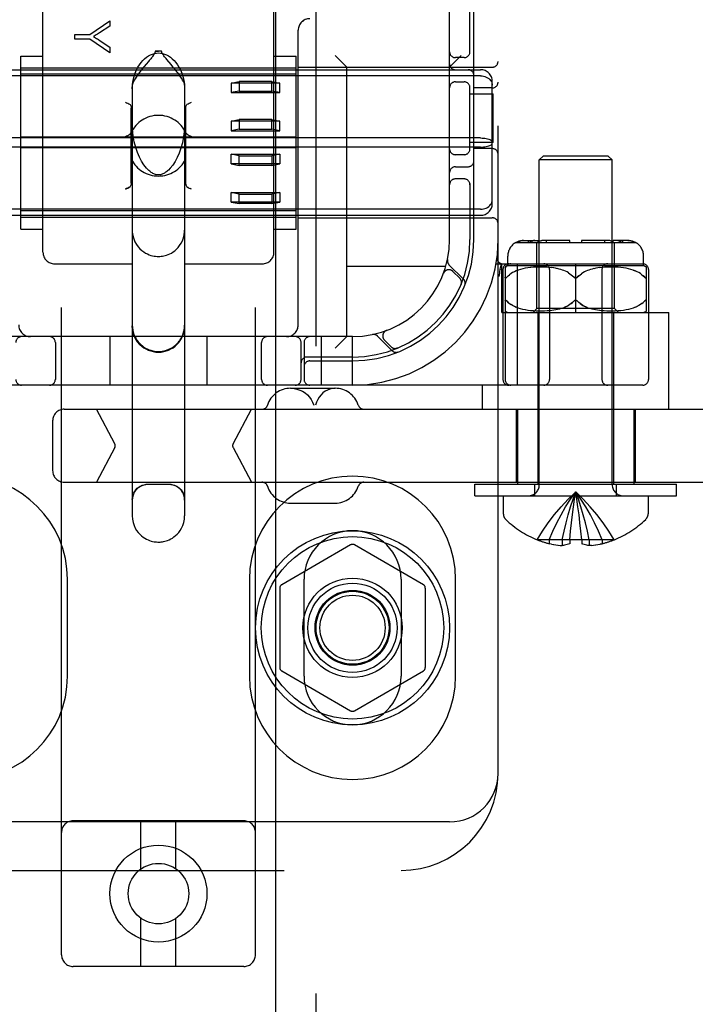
# Model space of a CAD drawing. Header units: inches. Extents: x 0 to 303, y 0 to 196.
# Tile 52 of 100: x 65.56 to 67.3, y 97.68 to 100.22. Entities that reach past the tile are written whole.
import ezdxf

# ---------------------------------------------------------------- set-up
doc = ezdxf.new("R2010")
doc.units = ezdxf.units.IN
doc.header["$LTSCALE"] = 16.67597
doc.header["$MEASUREMENT"] = 0
doc.linetypes.add('HIDDEN', pattern=[0.2, 0.1, -0.1])
doc.layers.add('DEFAULT_2', color=8, linetype='HIDDEN')
doc.layers.add('SLAVE_DOOR_ASSEMBLY', color=7, linetype='CONTINUOUS')

msp = doc.modelspace()

# ---------------------------------------------------------------- linework, layer by layer
at = {"layer": 'DEFAULT_2', "color": 8, "linetype": 'HIDDEN'}
for p, q in [((65.6715, 97.8067), (65.6715, 103.3072)), ((66.1715, 97.8067), (66.1715, 103.3072)), ((66.7965, 98.2739), (66.7965, 103.2739)), ((66.6715, 99.6489), (66.6715, 101.8989)), ((65.624, 99.6164), (65.624, 100.2985)), ((66.219, 99.6164), (66.219, 100.2985)), ((66.724, 100.1297), (66.724, 100.2589)), ((66.734, 99.6489), (66.734, 100.2589)), ((65.7444, 100.1768), (65.7962, 100.2127)), ((65.7962, 100.2127), (65.7962, 100.1988)), ((65.7962, 100.1988), (65.7698, 100.1814)), ((66.2815, 99.4289), (66.2815, 100.1879)), ((65.7062, 100.1649), (65.7062, 100.1768)), ((65.7062, 100.1768), (65.7444, 100.1768)), ((65.7444, 100.1649), (65.7062, 100.1649)), ((65.7962, 100.1302), (65.7444, 100.1649)), ((65.7691, 100.1624), (65.7962, 100.1447)), ((65.7962, 100.1447), (65.7962, 100.1302)), ((65.9133, 100.1341), (65.9215, 100.1342)), ((65.9297, 100.1341), (65.9133, 100.1341)), ((65.9297, 100.1341), (65.9215, 100.1342)), ((65.5665, 99.6761), (65.5665, 100.1216)), ((65.5665, 100.1216), (65.624, 100.1216)), ((65.9538, 100.1), (65.9429, 100.1129)), ((66.219, 100.1216), (66.2765, 100.1216)), ((66.2765, 99.6761), (66.2765, 100.1216)), ((66.4065, 100.0929), (66.3765, 100.1229)), ((66.6715, 100.0929), (66.7015, 100.1229)), ((66.709, 100.1176), (66.6865, 100.1176)), ((65.0915, 100.0864), (66.7515, 100.0864)), ((65.5665, 100.0914), (66.2765, 100.0914)), ((65.8895, 100.1004), (65.8848, 100.0948)), ((66.2815, 100.0929), (66.7815, 100.0929)), ((66.4065, 99.3989), (66.4065, 100.0929)), ((66.7515, 100.0707), (65.0915, 100.0707)), ((66.2765, 100.0747), (65.5665, 100.0747)), ((66.109, 100.0521), (66.129, 100.0561)), ((66.129, 100.0561), (66.129, 100.0315)), ((66.214, 100.0561), (66.129, 100.0561)), ((66.214, 100.0315), (66.214, 100.0561)), ((66.214, 100.0561), (66.234, 100.0521)), ((66.6865, 100.0551), (66.709, 100.0551)), ((66.7815, 99.7415), (66.7815, 100.0562)), ((65.854, 100.0468), (65.854, 98.9373)), ((65.989, 100.0468), (65.989, 98.9373)), ((66.109, 100.0521), (66.109, 100.0275)), ((66.234, 100.0521), (66.109, 100.0521)), ((66.129, 100.0315), (66.109, 100.0275)), ((66.129, 100.0315), (66.214, 100.0315)), ((66.234, 100.0275), (66.214, 100.0315)), ((66.234, 100.0275), (66.234, 100.0521)), ((66.724, 99.8797), (66.724, 100.0431)), ((66.7815, 100.0395), (66.734, 100.0395)), ((66.109, 100.0275), (66.234, 100.0275)), ((66.724, 100.0239), (66.7835, 100.0239)), ((66.7835, 99.8989), (66.7835, 100.0239)), ((65.8515, 99.7939), (65.8515, 99.9876)), ((65.9915, 99.9876), (65.9915, 99.7939)), ((66.109, 99.9538), (66.129, 99.9578)), ((66.109, 99.9538), (66.109, 99.9292)), ((66.234, 99.9538), (66.109, 99.9538)), ((66.129, 99.9578), (66.129, 99.9332)), ((66.214, 99.9578), (66.129, 99.9578)), ((66.214, 99.9332), (66.214, 99.9578)), ((66.214, 99.9578), (66.234, 99.9538)), ((66.234, 99.9292), (66.234, 99.9538)), ((66.129, 99.9332), (66.109, 99.9292)), ((66.109, 99.9292), (66.234, 99.9292)), ((66.129, 99.9332), (66.214, 99.9332)), ((66.234, 99.9292), (66.214, 99.9332)), ((66.7515, 99.9106), (65.0915, 99.9106)), ((66.2765, 99.9123), (65.5665, 99.9123)), ((66.7515, 99.8872), (65.0915, 99.8872)), ((66.2765, 99.8854), (65.5665, 99.8854)), ((66.7835, 99.8989), (66.724, 99.8989)), ((66.7815, 99.8832), (66.734, 99.8832)), ((66.109, 99.8439), (66.109, 99.8685)), ((66.129, 99.8645), (66.109, 99.8685)), ((66.109, 99.8685), (66.234, 99.8685)), ((66.129, 99.8399), (66.129, 99.8645)), ((66.129, 99.8645), (66.214, 99.8645)), ((66.234, 99.8685), (66.214, 99.8645)), ((66.214, 99.8645), (66.214, 99.8399)), ((66.234, 99.8685), (66.234, 99.8439)), ((66.709, 99.8676), (66.6865, 99.8676)), ((66.9125, 99.8639), (66.9025, 99.8539)), ((66.9025, 99.0171), (66.9025, 99.8539)), ((67.0905, 99.8539), (66.9025, 99.8539)), ((67.0805, 99.8639), (66.9125, 99.8639)), ((67.0805, 99.8639), (67.0905, 99.8539)), ((67.0905, 99.0171), (67.0905, 99.8539)), ((66.109, 99.8439), (66.129, 99.8399)), ((66.234, 99.8439), (66.109, 99.8439)), ((66.214, 99.8399), (66.129, 99.8399)), ((66.214, 99.8399), (66.234, 99.8439)), ((66.6865, 99.8364), (66.719, 99.8364)), ((66.709, 99.8051), (66.6865, 99.8051)), ((65.9981, 99.7828), (65.9958, 99.784)), ((66.0065, 99.7786), (66.0035, 99.7801)), ((66.724, 99.7931), (66.724, 99.6489)), ((66.109, 99.7456), (66.109, 99.7702)), ((66.129, 99.7662), (66.109, 99.7702)), ((66.109, 99.7702), (66.234, 99.7702)), ((66.129, 99.7416), (66.129, 99.7662)), ((66.129, 99.7662), (66.214, 99.7662)), ((66.234, 99.7702), (66.214, 99.7662)), ((66.214, 99.7662), (66.214, 99.7416)), ((66.234, 99.7702), (66.234, 99.7456)), ((66.7515, 99.727), (65.0915, 99.727)), ((66.109, 99.7456), (66.129, 99.7416)), ((66.234, 99.7456), (66.109, 99.7456)), ((66.214, 99.7416), (66.129, 99.7416)), ((66.214, 99.7416), (66.234, 99.7456)), ((65.0915, 99.7114), (66.7515, 99.7114)), ((66.2765, 99.723), (65.5665, 99.723)), ((65.5665, 99.7064), (66.2765, 99.7064)), ((66.2815, 99.7049), (66.7815, 99.7049)), ((65.5665, 99.6761), (65.624, 99.6761)), ((66.219, 99.6761), (66.2765, 99.6761)), ((66.8421, 99.6414), (67.1508, 99.6414)), ((66.8623, 99.6464), (66.8999, 99.6464)), ((66.8749, 99.6414), (66.8749, 99.6464)), ((66.8839, 99.6451), (66.8857, 99.6456)), ((66.8965, 99.4714), (66.8965, 99.6414)), ((66.8999, 99.6414), (66.8999, 99.6464)), ((66.9815, 99.6464), (66.9122, 99.6464)), ((66.9211, 99.6414), (66.9211, 99.6464)), ((66.9815, 99.6414), (66.9815, 99.6464)), ((67.0115, 99.6464), (67.0115, 99.6414)), ((67.0807, 99.6464), (67.0115, 99.6464)), ((67.0718, 99.6414), (67.0718, 99.6464)), ((67.093, 99.6414), (67.093, 99.6464)), ((67.1306, 99.6464), (67.093, 99.6464)), ((67.0965, 99.4714), (67.0965, 99.6414)), ((67.118, 99.6414), (67.118, 99.6464)), ((66.8215, 99.5814), (66.8215, 99.6064)), ((67.1715, 99.5814), (67.1715, 99.6064)), ((65.654, 99.5864), (65.854, 99.5864)), ((65.989, 99.5864), (66.189, 99.5864)), ((66.6617, 99.5799), (66.4065, 99.5799)), ((66.7076, 99.5465), (66.67, 99.5841)), ((66.7912, 99.5864), (67.169, 99.5864)), ((66.8017, 99.5723), (66.8051, 99.5868)), ((66.8017, 99.5723), (66.8017, 99.5718)), ((66.8065, 99.4614), (66.8065, 99.5864)), ((66.8146, 99.5783), (66.8146, 99.2889)), ((67.1715, 99.5814), (66.8215, 99.5814)), ((66.8466, 99.2739), (66.8466, 99.5864)), ((66.8543, 99.5721), (66.8485, 99.5703)), ((66.8603, 99.5737), (66.8541, 99.5721)), ((66.8667, 99.575), (66.8601, 99.5736)), ((66.8734, 99.5761), (66.8665, 99.575)), ((66.8805, 99.577), (66.8732, 99.5761)), ((66.8877, 99.5776), (66.8802, 99.577)), ((66.895, 99.578), (66.8875, 99.5776)), ((66.9022, 99.5782), (66.8947, 99.578)), ((66.9092, 99.5782), (66.902, 99.5782)), ((66.916, 99.578), (66.909, 99.5782)), ((66.9224, 99.5777), (66.9158, 99.578)), ((66.9285, 99.5772), (66.9223, 99.5777)), ((66.9343, 99.5765), (66.9284, 99.5772)), ((66.9397, 99.5758), (66.9342, 99.5766)), ((66.9448, 99.5749), (66.9396, 99.5758)), ((66.9495, 99.5739), (66.9447, 99.5749)), ((66.954, 99.5729), (66.9494, 99.574)), ((66.9582, 99.5717), (66.9539, 99.5729)), ((66.9623, 99.5704), (66.9582, 99.5717)), ((66.9965, 99.4614), (66.9965, 99.5864)), ((67.0347, 99.5717), (67.0306, 99.5704)), ((67.039, 99.5729), (67.0347, 99.5717)), ((67.0435, 99.574), (67.0389, 99.5729)), ((67.0482, 99.5749), (67.0434, 99.5739)), ((67.0533, 99.5758), (67.0482, 99.5749)), ((67.0587, 99.5766), (67.0532, 99.5758)), ((67.0645, 99.5772), (67.0586, 99.5765)), ((67.0706, 99.5777), (67.0644, 99.5772)), ((67.0771, 99.578), (67.0705, 99.5777)), ((67.0839, 99.5782), (67.077, 99.578)), ((67.0909, 99.5782), (67.0837, 99.5782)), ((67.0982, 99.578), (67.0908, 99.5782)), ((67.1055, 99.5776), (67.098, 99.578)), ((67.1127, 99.577), (67.1052, 99.5776)), ((67.1197, 99.5761), (67.1125, 99.577)), ((67.1264, 99.575), (67.1195, 99.5761)), ((67.1328, 99.5736), (67.1262, 99.575)), ((67.1388, 99.5721), (67.1326, 99.5737)), ((67.1783, 99.5783), (67.1783, 99.4645)), ((66.6557, 99.5614), (66.6558, 99.5618)), ((66.6559, 99.562), (66.6558, 99.5617)), ((66.6977, 99.5494), (66.6803, 99.5668)), ((66.809, 99.5714), (66.809, 99.2889)), ((66.819, 99.552), (66.8196, 99.5527)), ((66.8298, 99.5613), (66.826, 99.5585)), ((66.834, 99.5638), (66.8298, 99.5612)), ((66.8385, 99.5662), (66.8339, 99.5638)), ((66.8434, 99.5684), (66.8384, 99.5661)), ((66.8487, 99.5703), (66.8433, 99.5683)), ((66.929, 99.5714), (66.929, 99.2889)), ((66.9663, 99.5689), (66.9623, 99.5704)), ((66.9703, 99.5672), (66.9663, 99.5689)), ((66.9741, 99.5654), (66.9702, 99.5673)), ((66.9779, 99.5633), (66.9741, 99.5654)), ((67.0045, 99.5557), (67.0015, 99.5527)), ((67.015, 99.5633), (67.0114, 99.561)), ((67.0188, 99.5654), (67.015, 99.5633)), ((67.0227, 99.5673), (67.0188, 99.5654)), ((67.0266, 99.5689), (67.0227, 99.5672)), ((67.0306, 99.5704), (67.0266, 99.5689)), ((67.064, 99.5714), (67.064, 99.2889)), ((67.1443, 99.5703), (67.1495, 99.5684)), ((67.1545, 99.5661), (67.1495, 99.5684)), ((67.159, 99.5638), (67.1544, 99.5662)), ((67.1631, 99.5612), (67.1589, 99.5638)), ((67.1733, 99.5527), (67.1703, 99.5557)), ((67.184, 99.5714), (67.184, 99.2889)), ((66.701, 99.5333), (66.7016, 99.5347)), ((66.701, 99.5333), (66.701, 99.5333)), ((66.8173, 99.4921), (66.8178, 99.4917)), ((66.8226, 99.487), (66.8196, 99.49)), ((66.834, 99.4789), (66.8298, 99.4815)), ((66.8386, 99.4765), (66.834, 99.4789)), ((66.8435, 99.4743), (66.8385, 99.4765)), ((66.8487, 99.4724), (66.8434, 99.4744)), ((66.8544, 99.4706), (66.8486, 99.4724)), ((66.8604, 99.469), (66.8542, 99.4706)), ((66.8865, 99.4614), (66.8965, 99.4714)), ((67.0965, 99.4714), (66.8965, 99.4714)), ((66.9586, 99.4711), (66.9543, 99.4699)), ((66.9626, 99.4725), (66.9586, 99.4711)), ((66.9939, 99.492), (66.9933, 99.4916)), ((66.9958, 99.4926), (66.9952, 99.4925)), ((66.9997, 99.4916), (66.999, 99.492)), ((67.0386, 99.4699), (67.0343, 99.4711)), ((67.1065, 99.4614), (67.0965, 99.4714)), ((67.1387, 99.4706), (67.1325, 99.469)), ((67.1443, 99.4724), (67.1385, 99.4706)), ((67.1496, 99.4744), (67.1442, 99.4724)), ((67.1544, 99.4765), (67.1495, 99.4743)), ((67.1589, 99.4789), (67.1543, 99.4765)), ((67.1631, 99.4815), (67.1589, 99.4789)), ((67.1669, 99.4842), (67.163, 99.4814)), ((67.1745, 99.4912), (67.1751, 99.4918)), ((66.8065, 99.4614), (67.2365, 99.4614)), ((66.8668, 99.4677), (66.8602, 99.4691)), ((66.8736, 99.4666), (66.8666, 99.4677)), ((66.8807, 99.4657), (66.8734, 99.4666)), ((66.8879, 99.4651), (66.8804, 99.4657)), ((66.8953, 99.4647), (66.8877, 99.4651)), ((66.9025, 99.4645), (66.895, 99.4647)), ((66.899, 99.4614), (66.899, 99.0189)), ((66.9096, 99.4645), (66.9023, 99.4645)), ((66.9164, 99.4647), (66.9094, 99.4645)), ((66.9229, 99.4651), (66.9162, 99.4647)), ((66.929, 99.4656), (66.9227, 99.4651)), ((66.9348, 99.4662), (66.9289, 99.4656)), ((66.9402, 99.467), (66.9347, 99.4662)), ((66.9452, 99.4679), (66.9401, 99.467)), ((66.9499, 99.4689), (66.9451, 99.4679)), ((66.9544, 99.47), (66.9499, 99.4689)), ((67.0431, 99.4689), (67.0386, 99.47)), ((67.0478, 99.4679), (67.043, 99.4689)), ((67.0528, 99.467), (67.0477, 99.4679)), ((67.0583, 99.4662), (67.0527, 99.467)), ((67.064, 99.4656), (67.0581, 99.4662)), ((67.0702, 99.4651), (67.0639, 99.4656)), ((67.0767, 99.4647), (67.07, 99.4651)), ((67.0835, 99.4645), (67.0765, 99.4647)), ((67.0906, 99.4645), (67.0833, 99.4645)), ((67.0979, 99.4647), (67.0904, 99.4645)), ((67.094, 99.4614), (67.094, 99.0189)), ((67.1052, 99.4651), (67.0976, 99.4647)), ((67.1125, 99.4657), (67.105, 99.4651)), ((67.1195, 99.4666), (67.1123, 99.4657)), ((67.1263, 99.4677), (67.1193, 99.4666)), ((67.1327, 99.4691), (67.1261, 99.4677)), ((67.2365, 99.2119), (67.2365, 99.4614)), ((66.4215, 99.3989), (65.4215, 99.3989)), ((65.7965, 99.3989), (65.7965, 99.2739)), ((66.0465, 99.3989), (66.0465, 99.2739)), ((66.3415, 99.2739), (66.3415, 99.3989)), ((66.4065, 99.3989), (66.3765, 99.3689)), ((66.4215, 99.2739), (66.4215, 99.3989)), ((66.4862, 99.4003), (66.5238, 99.3627)), ((66.5086, 99.4145), (66.503, 99.4125)), ((66.5085, 99.4145), (66.5089, 99.4147)), ((65.6558, 99.3839), (65.6558, 99.2889)), ((66.1871, 99.2889), (66.1871, 99.3839)), ((66.289, 99.2889), (66.289, 99.3839)), ((66.2965, 99.3839), (66.2965, 99.2889)), ((66.5035, 99.39), (66.5209, 99.3726)), ((66.5357, 99.3688), (66.537, 99.3693)), ((66.537, 99.3693), (66.537, 99.3693)), ((66.537, 99.3693), (66.537, 99.3693)), ((66.4215, 99.3464), (66.304, 99.3464)), ((66.3115, 99.3364), (66.4215, 99.3364)), ((67.169, 99.2739), (64.674, 99.2739)), ((66.7565, 99.2119), (66.7565, 99.2739)), ((66.262, 99.2659), (66.3768, 99.2659)), ((65.6789, 99.2119), (69.1374, 99.2119)), ((65.8091, 99.1226), (65.7616, 99.2119)), ((66.1137, 99.1226), (66.1611, 99.2119)), ((66.843, 99.2119), (66.843, 99.0239)), ((66.8465, 99.2119), (66.8465, 99.0189)), ((67.1465, 99.2119), (67.1465, 99.0189)), ((67.15, 99.2119), (67.15, 99.0239)), ((65.6489, 99.1819), (65.6489, 99.0539)), ((65.8091, 99.1132), (65.7616, 99.0239)), ((66.1137, 99.1132), (66.1611, 99.0239)), ((65.6789, 99.0239), (69.1374, 99.0239)), ((65.949, 99.0179), (65.894, 99.0179)), ((66.7365, 98.9889), (66.7365, 99.0189)), ((66.7365, 99.0189), (67.2565, 99.0189)), ((66.8915, 98.9889), (66.8915, 99.0189)), ((67.1015, 98.9889), (67.1015, 99.0189)), ((67.2565, 98.9889), (67.2565, 99.0189)), ((66.7365, 98.9889), (67.2565, 98.9889)), ((66.81, 98.9889), (66.81, 98.9423)), ((67.183, 98.9889), (67.183, 98.9423)), ((66.262, 98.9699), (66.3768, 98.9699)), ((67.0023, 98.9607), (66.9995, 98.9804)), ((67.005, 98.9402), (67.0023, 98.9607)), ((67.0075, 98.9192), (67.005, 98.9404)), ((67.0098, 98.8977), (67.0075, 98.9195)), ((66.981, 98.8755), (66.9831, 98.898)), ((67.012, 98.8755), (67.0098, 98.898)), ((66.4165, 98.8625), (66.239, 98.76)), ((66.604, 98.76), (66.4265, 98.8625)), ((66.8972, 98.8759), (66.897, 98.8755)), ((66.8982, 98.8755), (66.8972, 98.8759)), ((66.981, 98.8755), (66.8982, 98.8755)), ((66.928, 98.8755), (66.928, 98.8655)), ((66.9339, 98.8642), (66.928, 98.8655)), ((66.9337, 98.8642), (66.9397, 98.8631)), ((66.9394, 98.8631), (66.9454, 98.8622)), ((66.945, 98.8622), (66.9509, 98.8615)), ((66.9506, 98.8615), (66.9563, 98.8609)), ((66.9616, 98.8755), (66.9616, 98.8606)), ((66.981, 98.8755), (66.981, 98.8759)), ((66.981, 98.8755), (66.981, 98.8655)), ((67.0119, 98.8759), (67.012, 98.8755)), ((67.012, 98.8755), (67.012, 98.8655)), ((67.0947, 98.8755), (67.012, 98.8755)), ((67.0314, 98.8755), (67.0314, 98.8606)), ((67.0366, 98.8609), (67.0423, 98.8615)), ((67.042, 98.8615), (67.0479, 98.8622)), ((67.0475, 98.8622), (67.0536, 98.8631)), ((67.0532, 98.8631), (67.0592, 98.8642)), ((67.059, 98.8642), (67.065, 98.8655)), ((67.065, 98.8655), (67.0592, 98.8642)), ((67.065, 98.8755), (67.065, 98.8655)), ((67.0957, 98.8759), (67.0947, 98.8755)), ((67.0957, 98.8759), (67.096, 98.8755)), ((66.9561, 98.8609), (66.9616, 98.8606)), ((67.0368, 98.8609), (67.0314, 98.8606)), ((65.6871, 98.5239), (65.6871, 98.7739)), ((66.1558, 98.7739), (66.1558, 98.5239)), ((66.2965, 98.5239), (66.2965, 98.7739)), ((66.5465, 98.7739), (66.5465, 98.5239)), ((66.6871, 98.5239), (66.6871, 98.7739)), ((66.234, 98.7513), (66.234, 98.5464)), ((66.609, 98.7513), (66.609, 98.5464)), ((66.239, 98.5377), (66.4165, 98.4352)), ((66.4265, 98.4352), (66.604, 98.5377)), ((66.1415, 98.1517), (65.7015, 98.1517)), ((65.8765, 98.0279), (65.8765, 98.1517)), ((65.9665, 98.0279), (65.9665, 98.1517)), ((66.6715, 98.1489), (65.1715, 98.1489)), ((64.5777, 98.0239), (66.5465, 98.0239)), ((65.8765, 97.7767), (65.8765, 97.9005)), ((65.9665, 97.7767), (65.9665, 97.9005)), ((66.1415, 97.7767), (65.7015, 97.7767))]:
    msp.add_line(p, q, dxfattribs=at)
for points in [[(65.7698, 100.1814), (65.7668, 100.1795), (65.764, 100.1777), (65.7613, 100.176), (65.7587, 100.1744), (65.7562, 100.1729), (65.7539, 100.1716)], [(65.7539, 100.1716), (65.7565, 100.1701), (65.759, 100.1686), (65.7616, 100.1671), (65.7641, 100.1656), (65.7666, 100.164), (65.7691, 100.1624)], [(65.854, 100.0374), (65.8547, 100.0491), (65.8562, 100.0597), (65.8585, 100.0692), (65.8615, 100.0779), (65.8649, 100.0858), (65.8686, 100.0928), (65.8725, 100.0992), (65.8768, 100.1049), (65.8812, 100.11), (65.8858, 100.1146), (65.8906, 100.1185), (65.8956, 100.1219), (65.9007, 100.1246), (65.9059, 100.1268), (65.9111, 100.1283), (65.9163, 100.1292), (65.9215, 100.1295), (65.9266, 100.1292), (65.9318, 100.1283), (65.937, 100.1268), (65.9422, 100.1246), (65.9473, 100.1219), (65.9523, 100.1185), (65.9571, 100.1146), (65.9617, 100.11), (65.9661, 100.1049), (65.9704, 100.0992), (65.9743, 100.0928), (65.9781, 100.0858), (65.9814, 100.0779), (65.9844, 100.0692), (65.9867, 100.0597), (65.9882, 100.0491), (65.989, 100.0374)], [(65.9133, 100.1341), (65.913, 100.1322), (65.9125, 100.1303), (65.9116, 100.1284), (65.9105, 100.1265), (65.9093, 100.1247), (65.9079, 100.1228), (65.9065, 100.1209), (65.9049, 100.1189), (65.9033, 100.1169), (65.9016, 100.1148)], [(65.9429, 100.1129), (65.941, 100.1153), (65.9391, 100.1175), (65.9374, 100.1197), (65.9357, 100.1218), (65.9342, 100.1239), (65.9328, 100.1259), (65.9316, 100.1279), (65.9306, 100.1299), (65.93, 100.132), (65.9297, 100.1341)], [(65.9016, 100.1148), (65.8978, 100.1104), (65.8958, 100.108), (65.8895, 100.1004)], [(65.8848, 100.0948), (65.8824, 100.0918), (65.8798, 100.0887), (65.8773, 100.0855), (65.8746, 100.0821), (65.8719, 100.0785), (65.8692, 100.0749), (65.8664, 100.071), (65.8637, 100.0671), (65.8611, 100.0632), (65.8588, 100.0593), (65.8568, 100.0556), (65.8552, 100.0522), (65.8543, 100.0493), (65.854, 100.0468)], [(65.989, 100.0468), (65.9886, 100.0494), (65.9876, 100.0524), (65.9859, 100.056), (65.9838, 100.0599), (65.9813, 100.064), (65.9785, 100.0682), (65.9756, 100.0723), (65.9727, 100.0763), (65.9698, 100.0802), (65.9669, 100.0839), (65.9641, 100.0874), (65.9614, 100.0908), (65.9588, 100.094), (65.9538, 100.1)], [(66.7515, 100.0707), (66.7553, 100.0705), (66.759, 100.0699), (66.7627, 100.0689), (66.7662, 100.0676), (66.7695, 100.0659), (66.7724, 100.0638), (66.7751, 100.0614), (66.7773, 100.0588), (66.7791, 100.0559), (66.7804, 100.0528), (66.7812, 100.0496), (66.7815, 100.0463)], [(65.8365, 100.0029), (65.8395, 100.0013), (65.8423, 99.9999), (65.8448, 99.9986), (65.8471, 99.9975)], [(65.9958, 99.9975), (65.9981, 99.9986), (66.0006, 99.9999), (66.0035, 100.0013), (66.0065, 100.0029)], [(65.8471, 99.9975), (65.8484, 99.9965), (65.8495, 99.9952), (65.8504, 99.9936), (65.851, 99.9918), (65.8513, 99.9898), (65.8515, 99.9876)], [(65.9915, 99.9876), (65.9916, 99.9898), (65.9919, 99.9918), (65.9925, 99.9936), (65.9934, 99.9952), (65.9945, 99.9965), (65.9958, 99.9975)], [(65.8955, 99.8281), (65.8909, 99.8329), (65.8842, 99.8412), (65.878, 99.8507), (65.8723, 99.8614), (65.8673, 99.873), (65.8629, 99.8859), (65.8591, 99.9005), (65.8562, 99.9163), (65.8544, 99.9334), (65.854, 99.948)], [(65.989, 99.948), (65.9884, 99.9324), (65.9864, 99.9145), (65.9834, 99.8985), (65.9795, 99.8843), (65.975, 99.8715), (65.9699, 99.86), (65.9643, 99.8497), (65.9583, 99.8406), (65.9519, 99.8327), (65.9474, 99.8281)], [(65.8365, 99.9143), (65.8395, 99.9158), (65.8425, 99.9173), (65.8452, 99.9188), (65.8475, 99.9203), (65.8493, 99.922), (65.8506, 99.9238)], [(65.9923, 99.9238), (65.9936, 99.922), (65.9954, 99.9203), (65.9977, 99.9188), (66.0005, 99.9173), (66.0034, 99.9158), (66.0065, 99.9143)], [(66.7515, 99.9106), (66.7553, 99.9105), (66.759, 99.9102), (66.7627, 99.9098), (66.7662, 99.9092), (66.7695, 99.9085), (66.7724, 99.9076), (66.7751, 99.9067), (66.7773, 99.9056), (66.7791, 99.9044), (66.7804, 99.9032), (66.7812, 99.9019), (66.7815, 99.9006)], [(66.7515, 99.8872), (66.7553, 99.8872), (66.759, 99.8875), (66.7627, 99.8879), (66.7662, 99.8885), (66.7695, 99.8892), (66.7724, 99.8901), (66.7751, 99.8911), (66.7773, 99.8921), (66.7791, 99.8933), (66.7804, 99.8946), (66.7812, 99.8958), (66.7815, 99.8971)], [(65.9215, 99.8154), (65.9206, 99.8154), (65.9183, 99.8156), (65.9159, 99.816), (65.9136, 99.8166), (65.9114, 99.8174), (65.9093, 99.8183), (65.9071, 99.8194), (65.9051, 99.8206), (65.903, 99.822), (65.901, 99.8234), (65.899, 99.825), (65.897, 99.8267), (65.8955, 99.8281)], [(65.9474, 99.8281), (65.9452, 99.8261), (65.943, 99.8242), (65.9409, 99.8227), (65.9388, 99.8213), (65.9369, 99.82), (65.9349, 99.8189), (65.9329, 99.818), (65.9308, 99.8171), (65.9287, 99.8164), (65.9265, 99.8159), (65.9243, 99.8156), (65.9221, 99.8154), (65.9215, 99.8154)], [(65.8471, 99.784), (65.8448, 99.7828), (65.8423, 99.7815), (65.8394, 99.7801), (65.8365, 99.7786)], [(65.8365, 99.7786), (65.8395, 99.7801), (65.8423, 99.7815), (65.8448, 99.7828)], [(65.8471, 99.784), (65.8484, 99.7849), (65.8495, 99.7862), (65.8504, 99.7878), (65.851, 99.7896)], [(65.8515, 99.7939), (65.8513, 99.7916), (65.851, 99.7896)], [(65.9919, 99.7896), (65.9916, 99.7916), (65.9915, 99.7939)], [(65.9916, 99.7916), (65.9919, 99.7896), (65.9925, 99.7878), (65.9934, 99.7862), (65.9945, 99.7849), (65.9958, 99.784)], [(65.9958, 99.784), (65.9981, 99.7828), (66.0006, 99.7815), (66.0035, 99.7801)], [(66.7515, 99.727), (66.7553, 99.7272), (66.759, 99.7278), (66.7627, 99.7288), (66.7662, 99.7301), (66.7695, 99.7318), (66.7724, 99.7339), (66.7751, 99.7363), (66.7773, 99.7389), (66.7791, 99.7418), (66.7804, 99.7449), (66.7812, 99.7481), (66.7815, 99.7515)], [(65.854, 99.673), (65.8541, 99.668), (65.8554, 99.6591), (65.8578, 99.6506), (65.861, 99.6428), (65.8649, 99.6361), (65.8692, 99.6302), (65.8738, 99.6251), (65.8786, 99.6208), (65.8834, 99.6172), (65.8882, 99.6142), (65.8929, 99.6118), (65.8976, 99.6098), (65.9021, 99.6083), (65.9063, 99.6072), (65.9103, 99.6064), (65.9141, 99.6058), (65.9178, 99.6056), (65.9215, 99.6055)], [(65.9215, 99.6055), (65.9249, 99.6055), (65.9282, 99.6058), (65.9315, 99.6062), (65.935, 99.6068), (65.9386, 99.6077), (65.9424, 99.6088), (65.9464, 99.6102), (65.9506, 99.6121), (65.9548, 99.6143), (65.9592, 99.617), (65.9636, 99.6202), (65.9679, 99.624), (65.9721, 99.6283), (65.9761, 99.6334), (65.9799, 99.6393), (65.9833, 99.6459), (65.986, 99.6532), (65.9879, 99.661), (65.9889, 99.6693), (65.989, 99.673)], [(66.8428, 99.6414), (66.845, 99.6425), (66.8473, 99.6435), (66.8497, 99.6443), (66.8522, 99.6451), (66.8548, 99.6456), (66.8573, 99.6461), (66.8598, 99.6463), (66.8623, 99.6464)], [(66.8623, 99.6464), (66.8603, 99.6463), (66.8583, 99.6462), (66.8563, 99.6459), (66.8542, 99.6456), (66.8522, 99.6451), (66.8502, 99.6445), (66.8483, 99.6438), (66.8464, 99.6431), (66.8446, 99.6423), (66.8428, 99.6414)], [(66.8839, 99.6451), (66.8821, 99.6443), (66.8804, 99.6435), (66.8787, 99.6425), (66.8772, 99.6414)], [(66.891, 99.6464), (66.8892, 99.6463), (66.8875, 99.6461), (66.8857, 99.6456)], [(66.9122, 99.6464), (66.9108, 99.6463), (66.9094, 99.6462), (66.908, 99.6459), (66.9065, 99.6456), (66.9051, 99.6451), (66.9037, 99.6445), (66.9023, 99.6438), (66.9009, 99.6431), (66.8996, 99.6423), (66.8984, 99.6414)], [(67.0878, 99.6451), (67.086, 99.6456), (67.0842, 99.6461), (67.0825, 99.6463), (67.0807, 99.6464)], [(67.0878, 99.6451), (67.0896, 99.6443), (67.0913, 99.6435), (67.093, 99.6425), (67.0945, 99.6414)], [(67.1076, 99.6456), (67.1062, 99.6459), (67.1047, 99.6462), (67.1033, 99.6463), (67.1019, 99.6464)], [(67.1076, 99.6456), (67.1091, 99.6451), (67.1105, 99.6445), (67.1119, 99.6438), (67.1132, 99.6431), (67.1145, 99.6423), (67.1157, 99.6414)], [(67.1501, 99.6414), (67.1484, 99.6423), (67.1466, 99.6431), (67.1447, 99.6438), (67.1427, 99.6445), (67.1407, 99.6451), (67.1387, 99.6456), (67.1366, 99.6459), (67.1346, 99.6462), (67.1326, 99.6463), (67.1306, 99.6464)], [(67.1306, 99.6464), (67.1331, 99.6463), (67.1356, 99.6461), (67.1381, 99.6456), (67.1407, 99.6451), (67.1432, 99.6443), (67.1457, 99.6435), (67.1479, 99.6425), (67.1501, 99.6414)], [(66.7996, 99.5535), (66.8001, 99.5578), (66.8007, 99.5623), (66.8012, 99.567), (66.8017, 99.5718)], [(67.1496, 99.5683), (67.1444, 99.5703), (67.1386, 99.5721)], [(66.8146, 99.5527), (66.8146, 99.552), (66.8147, 99.5514), (66.8148, 99.551), (66.815, 99.5506), (66.8153, 99.5503), (66.8156, 99.5501), (66.816, 99.5501), (66.8164, 99.5501), (66.8168, 99.5503), (66.8173, 99.5506), (66.8178, 99.551), (66.8184, 99.5515)], [(66.819, 99.552), (66.8183, 99.5514), (66.8178, 99.551), (66.8172, 99.5506), (66.8168, 99.5503), (66.8163, 99.5501), (66.8159, 99.5501), (66.8156, 99.5501), (66.8153, 99.5503), (66.815, 99.5506), (66.8148, 99.551), (66.8147, 99.5515), (66.8146, 99.552)], [(66.8196, 99.5527), (66.8226, 99.5557), (66.826, 99.5585)], [(66.9779, 99.5633), (66.9816, 99.561), (66.9851, 99.5585), (66.9884, 99.5557), (66.9915, 99.5527)], [(66.9939, 99.5508), (66.9933, 99.5511), (66.9926, 99.5516), (66.992, 99.5521), (66.9915, 99.5527)], [(66.992, 99.5521), (66.9926, 99.5516), (66.9933, 99.5511), (66.9939, 99.5508), (66.9945, 99.5505), (66.9952, 99.5502), (66.9958, 99.5501), (66.9965, 99.5501)], [(66.9965, 99.5501), (66.9971, 99.5501), (66.9978, 99.5502), (66.9984, 99.5505), (66.999, 99.5508), (66.9997, 99.5511), (67.0003, 99.5516), (67.0009, 99.5521), (67.0015, 99.5527)], [(67.0015, 99.5527), (67.0009, 99.5521), (67.0003, 99.5516), (66.9997, 99.5511), (66.999, 99.5508)], [(67.0015, 99.5527), (67.0045, 99.5557), (67.0078, 99.5585), (67.0113, 99.561)], [(67.1631, 99.5613), (67.1669, 99.5585), (67.1703, 99.5557), (67.1733, 99.5527)], [(67.1733, 99.5527), (67.174, 99.552), (67.1746, 99.5514), (67.1751, 99.551), (67.1757, 99.5506), (67.1762, 99.5503), (67.1766, 99.5501), (67.177, 99.5501), (67.1774, 99.5501), (67.1776, 99.5503), (67.1779, 99.5506), (67.1781, 99.551), (67.1782, 99.5515), (67.1783, 99.552), (67.1783, 99.5527)], [(67.1783, 99.552), (67.1782, 99.5514), (67.1781, 99.551), (67.1779, 99.5506), (67.1776, 99.5503), (67.1773, 99.5501), (67.177, 99.5501), (67.1766, 99.5501), (67.1761, 99.5503), (67.1756, 99.5506), (67.1751, 99.551), (67.1745, 99.5515)], [(66.702, 99.5371), (66.7019, 99.5369), (66.7019, 99.5366), (66.7018, 99.5362), (66.7018, 99.5359), (66.7017, 99.5355), (66.7016, 99.5352), (66.7015, 99.5349), (66.7015, 99.5346), (66.7014, 99.5343), (66.7013, 99.5341), (66.7012, 99.5338), (66.7011, 99.5336), (66.7011, 99.5335), (66.701, 99.5334), (66.701, 99.5333)], [(66.8173, 99.4921), (66.8168, 99.4924), (66.8163, 99.4926), (66.8159, 99.4927), (66.8156, 99.4926), (66.8153, 99.4924), (66.815, 99.4921), (66.8148, 99.4917), (66.8147, 99.4912), (66.8146, 99.4907), (66.8146, 99.49)], [(66.8147, 99.4913), (66.8148, 99.4918), (66.815, 99.4921), (66.8153, 99.4924), (66.8156, 99.4926), (66.8159, 99.4927), (66.8163, 99.4926), (66.8168, 99.4924), (66.8173, 99.4921)], [(66.8196, 99.49), (66.819, 99.4907), (66.8184, 99.4913), (66.8178, 99.4918)], [(66.8196, 99.49), (66.8226, 99.487), (66.8261, 99.4842), (66.8299, 99.4814)], [(66.9626, 99.4725), (66.9666, 99.4739), (66.9705, 99.4756), (66.9743, 99.4774), (66.978, 99.4794)], [(66.9915, 99.49), (66.9884, 99.487), (66.9851, 99.4843), (66.9816, 99.4817), (66.978, 99.4794), (66.9743, 99.4774), (66.9704, 99.4756), (66.9666, 99.4739)], [(66.9851, 99.4843), (66.9884, 99.487), (66.9915, 99.49)], [(66.9915, 99.49), (66.992, 99.4906), (66.9926, 99.4911), (66.9933, 99.4916), (66.9939, 99.492), (66.9945, 99.4923), (66.9952, 99.4925), (66.9958, 99.4926), (66.9965, 99.4927)], [(66.9926, 99.4911), (66.992, 99.4906), (66.9915, 99.49)], [(66.9965, 99.4927), (66.9971, 99.4926), (66.9978, 99.4925), (66.9984, 99.4923), (66.999, 99.492), (66.9997, 99.4916), (67.0003, 99.4911), (67.0009, 99.4906)], [(67.0015, 99.49), (67.0009, 99.4906), (67.0003, 99.4911)], [(67.0263, 99.4739), (67.0225, 99.4756), (67.0186, 99.4774), (67.0149, 99.4794), (67.0113, 99.4817), (67.0078, 99.4843), (67.0045, 99.487), (67.0015, 99.49)], [(67.0078, 99.4843), (67.0113, 99.4817), (67.0149, 99.4794), (67.0186, 99.4774), (67.0225, 99.4756), (67.0263, 99.4739), (67.0303, 99.4725), (67.0344, 99.4711)], [(67.1669, 99.4842), (67.1703, 99.487), (67.1733, 99.49)], [(67.1745, 99.4912), (67.1739, 99.4907), (67.1733, 99.49)], [(67.1751, 99.4917), (67.1757, 99.4921), (67.1761, 99.4924), (67.1766, 99.4926), (67.177, 99.4927), (67.1773, 99.4926), (67.1776, 99.4924), (67.1779, 99.4921), (67.1781, 99.4917), (67.1782, 99.4912)], [(67.1783, 99.49), (67.1783, 99.4907), (67.1782, 99.4913), (67.1781, 99.4918), (67.1779, 99.4921), (67.1776, 99.4924), (67.1773, 99.4926), (67.177, 99.4927), (67.1766, 99.4926), (67.1761, 99.4924), (67.1756, 99.4921)], [(65.854, 99.4285), (65.8543, 99.4221), (65.8551, 99.4159), (65.8565, 99.4101), (65.8583, 99.4046), (65.8605, 99.3995), (65.863, 99.3946), (65.8659, 99.3901), (65.869, 99.3859), (65.8724, 99.382), (65.8761, 99.3784), (65.88, 99.3751), (65.8841, 99.3721), (65.8883, 99.3695), (65.8927, 99.3673), (65.8972, 99.3653), (65.9018, 99.3637), (65.9067, 99.3624), (65.9117, 99.3615), (65.9166, 99.361), (65.9215, 99.3608)], [(65.9215, 99.3589), (65.9126, 99.3594), (65.904, 99.3612), (65.8956, 99.364), (65.8877, 99.3679), (65.8804, 99.3728), (65.8737, 99.3786), (65.8679, 99.3853), (65.863, 99.3926), (65.8591, 99.4005), (65.8563, 99.4089), (65.8545, 99.4176), (65.854, 99.4264)], [(65.9215, 99.3608), (65.9263, 99.361), (65.931, 99.3615), (65.9355, 99.3623), (65.9397, 99.3633), (65.9435, 99.3645), (65.9469, 99.3658), (65.95, 99.3672), (65.9529, 99.3686), (65.9556, 99.3701), (65.9582, 99.3717), (65.9607, 99.3734), (65.9631, 99.3752), (65.9653, 99.377), (65.9674, 99.3789), (65.9694, 99.3808), (65.9712, 99.3828), (65.973, 99.3848), (65.9746, 99.3868), (65.9762, 99.3889), (65.9776, 99.391), (65.9791, 99.3933), (65.9805, 99.3957), (65.9818, 99.3982), (65.9831, 99.4009), (65.9843, 99.4037), (65.9854, 99.4068), (65.9864, 99.41), (65.9872, 99.4133), (65.9879, 99.4168), (65.9885, 99.4205), (65.9888, 99.4244), (65.989, 99.4285)], [(65.9215, 99.3589), (65.9303, 99.3595), (65.9389, 99.3612), (65.9473, 99.364), (65.9552, 99.3679), (65.9625, 99.3728), (65.9692, 99.3786), (65.975, 99.3853), (65.9799, 99.3926), (65.9838, 99.4005), (65.9867, 99.4089), (65.9884, 99.4176), (65.989, 99.4264)], [(66.537, 99.3693), (66.5369, 99.3692), (66.5367, 99.3692), (66.5365, 99.3691), (66.5363, 99.3691), (66.5361, 99.369), (66.5359, 99.3689), (66.5357, 99.3689), (66.5355, 99.3688), (66.5353, 99.3687), (66.535, 99.3687), (66.5348, 99.3686), (66.5346, 99.3686), (66.5343, 99.3685), (66.5341, 99.3685), (66.5338, 99.3684), (66.5336, 99.3684), (66.5333, 99.3684), (66.5332, 99.3683)], [(66.2632, 99.2659), (66.2709, 99.2654), (66.2784, 99.2639), (66.2858, 99.2614), (66.2927, 99.2581), (66.2993, 99.2538), (66.3052, 99.2488), (66.3104, 99.243), (66.315, 99.2366), (66.3186, 99.2297), (66.3214, 99.2223)], [(66.3757, 99.2659), (66.3692, 99.2654), (66.3629, 99.2639), (66.3567, 99.2614), (66.3508, 99.2581), (66.3453, 99.2538), (66.3403, 99.2488), (66.3358, 99.243), (66.332, 99.2366), (66.3289, 99.2297), (66.3265, 99.2223)], [(65.854, 98.9791), (65.8544, 98.9848), (65.8556, 98.9903), (65.8576, 98.9955), (65.8602, 99.0003), (65.8633, 99.0045), (65.867, 99.0083), (65.871, 99.0115), (65.8753, 99.0141), (65.8798, 99.0161), (65.8845, 99.0175), (65.8892, 99.0183), (65.894, 99.0186)], [(65.894, 99.0179), (65.8887, 99.0176), (65.8836, 99.0166), (65.8787, 99.0149), (65.874, 99.0126), (65.8696, 99.0097), (65.8657, 99.0062), (65.8622, 99.0023), (65.8593, 98.9979), (65.857, 98.9932), (65.8553, 98.9883), (65.8543, 98.9831), (65.854, 98.9779)], [(65.949, 99.0186), (65.9537, 99.0183), (65.9584, 99.0175), (65.9631, 99.0161), (65.9676, 99.0141), (65.9719, 99.0115), (65.976, 99.0083), (65.9796, 99.0045), (65.9828, 99.0002), (65.9854, 98.9955), (65.9873, 98.9903), (65.9885, 98.9848), (65.989, 98.9791)], [(65.989, 98.9779), (65.9886, 98.9831), (65.9876, 98.9883), (65.9859, 98.9932), (65.9836, 98.9979), (65.9807, 99.0023), (65.9772, 99.0062), (65.9733, 99.0097), (65.9689, 99.0126), (65.9643, 99.0149), (65.9593, 99.0166), (65.9542, 99.0176), (65.949, 99.0179)], [(66.8972, 98.8759), (66.9109, 98.898), (66.9257, 98.9195), (66.9417, 98.9404), (66.9588, 98.9607), (66.9771, 98.9804), (66.9965, 98.9995)], [(66.928, 98.8755), (66.9374, 98.8977), (66.9476, 98.9192), (66.9587, 98.9402), (66.9705, 98.9605), (66.9831, 98.9803), (66.9965, 98.9995)], [(66.9616, 98.8755), (66.9664, 98.8977), (66.9716, 98.9192), (66.9772, 98.9402), (66.9832, 98.9605), (66.9896, 98.9803), (66.9965, 98.9995)], [(66.9831, 98.8977), (66.9854, 98.9195), (66.9879, 98.9404), (66.9906, 98.9607), (66.9934, 98.9804), (66.9965, 98.9995)], [(66.9854, 98.9192), (66.9879, 98.9402), (66.9906, 98.9605), (66.9934, 98.9803), (66.9965, 98.9995)], [(67.0314, 98.8755), (67.0265, 98.8977), (67.0213, 98.9192), (67.0157, 98.9402), (67.0097, 98.9605), (67.0033, 98.9803), (66.9965, 98.9995)], [(67.0023, 98.9605), (66.9995, 98.9803), (66.9965, 98.9995)], [(67.0957, 98.8759), (67.082, 98.898), (67.0672, 98.9195), (67.0512, 98.9404), (67.0341, 98.9607), (67.0158, 98.9804), (66.9965, 98.9995)], [(67.065, 98.8755), (67.0555, 98.8977), (67.0453, 98.9192), (67.0343, 98.9402), (67.0224, 98.9605), (67.0098, 98.9803), (66.9965, 98.9995)], [(65.854, 98.9373), (65.8545, 98.9284), (65.8562, 98.9202), (65.8587, 98.9125), (65.8618, 98.9056), (65.8653, 98.8998), (65.8691, 98.8946), (65.8732, 98.8901), (65.8774, 98.8862), (65.8817, 98.8827), (65.8861, 98.8797), (65.8905, 98.8773), (65.8947, 98.8753), (65.8988, 98.8737), (65.9027, 98.8724), (65.9065, 98.8715), (65.91, 98.8707), (65.9134, 98.8703), (65.9165, 98.87), (65.9196, 98.8698), (65.9226, 98.8698), (65.9255, 98.8699), (65.9285, 98.8701), (65.9315, 98.8705), (65.9346, 98.8711), (65.938, 98.8718), (65.9415, 98.8728), (65.9452, 98.8741), (65.9491, 98.8757), (65.9531, 98.8777), (65.9573, 98.8801), (65.9615, 98.8829), (65.9657, 98.8863), (65.9698, 98.8902), (65.9738, 98.8946), (65.9775, 98.8997), (65.981, 98.9056), (65.9842, 98.9124), (65.9867, 98.9201), (65.9884, 98.9284), (65.989, 98.9373)], [(66.981, 98.8655), (66.9777, 98.8642), (66.9745, 98.8632), (66.9713, 98.8623), (66.968, 98.8615), (66.9648, 98.861), (66.9616, 98.8606)], [(67.0119, 98.8759), (67.0068, 98.8757), (67.0016, 98.8755), (66.9965, 98.8755), (66.9913, 98.8755), (66.9861, 98.8757), (66.981, 98.8759)], [(67.0314, 98.8606), (67.0281, 98.861), (67.0249, 98.8615), (67.0217, 98.8623), (67.0184, 98.8632), (67.0152, 98.8642), (67.012, 98.8655)]]:
    msp.add_lwpolyline(points, dxfattribs=at)
for centre, radius in [((66.4215, 98.6489), 0.25), ((66.4215, 98.6489), 0.235), ((66.4215, 98.6489), 0.128), ((66.4215, 98.6489), 0.115), ((66.4215, 98.6489), 0.0965), ((66.4215, 98.6489), 0.095), ((66.4215, 98.6489), 0.094), ((66.4215, 98.6489), 0.084), ((65.9215, 97.9642), 0.125), ((65.9215, 97.9642), 0.078)]:
    msp.add_circle(centre, radius, dxfattribs=at)
for centre, radius, start, end in [((66.3115, 100.1879), 0.03, 90, 180), ((66.6865, 100.1326), 0.015, 180, 270), ((66.709, 100.1326), 0.015, 270, 0), ((66.7815, 100.1079), 0.015, 270, 360), ((66.6865, 100.1014), 0.015, 180, 270), ((66.719, 100.0714), 0.015, 0, 90), ((66.7515, 100.0564), 0.03, 0, 90), ((66.6865, 100.0401), 0.015, 90, 180), ((66.709, 100.0401), 0.015, 0, 90), ((66.7815, 100.0545), 0.015, 270, 360), ((65.9215, 99.8907), 0.0782, 25.0474, 154.9526), ((66.6865, 99.8826), 0.015, 180, 270), ((66.709, 99.8826), 0.015, 270, 360), ((66.7815, 99.8682), 0.015, 0, 90), ((65.9215, 99.8907), 0.0782, 206.6531, 333.346), ((66.719, 99.8514), 0.015, 270, 360), ((66.6865, 99.8214), 0.015, 90, 180), ((66.6865, 99.7901), 0.015, 90, 180), ((66.709, 99.7901), 0.015, 0, 90), ((66.7515, 99.7414), 0.03, 270, 360), ((66.7815, 99.6899), 0.015, 0, 90), ((66.4215, 99.6489), 0.375, 270, 360), ((66.4215, 99.6489), 0.3125, 270, 360), ((66.4215, 99.6489), 0.3025, 270, 360), ((66.4215, 99.6489), 0.25, 270, 360), ((66.8615, 99.6064), 0.04, 118.955, 180), ((67.1315, 99.6064), 0.04, 0, 61.045), ((65.654, 99.6164), 0.03, 180, 270), ((66.189, 99.6164), 0.03, 270, 360), ((66.6803, 99.5944), 0.0145, 168.1145, 225), ((66.8086, 99.6014), 0.015, 173.0043, 270), ((66.824, 99.5714), 0.015, 90, 180), ((66.8428, 99.525), 0.0603, 110.7484, 118.0821), ((66.8296, 99.5714), 0.015, 90, 180), ((66.914, 99.5714), 0.015, 0, 90), ((67.079, 99.5714), 0.015, 90, 180), ((67.169, 99.5714), 0.015, 0, 90), ((67.1501, 99.525), 0.0603, 61.9179, 69.2516), ((66.6697, 99.5562), 0.015, 45, 159.5253), ((66.6871, 99.5388), 0.015, 337.4954, 45), ((66.6974, 99.5363), 0.0145, 337.8042, 45), ((66.8428, 99.5177), 0.0603, 241.9212, 249.2516), ((67.1501, 99.5177), 0.0603, 290.7484, 298.0788), ((65.5915, 99.4289), 0.03, 180, 270), ((65.9215, 99.4264), 0.0675, 180, 360), ((66.2515, 99.4289), 0.03, 270, 360), ((65.569, 99.3839), 0.015, 90, 180), ((65.6408, 99.3839), 0.015, 0, 90), ((66.2021, 99.3839), 0.015, 90, 180), ((66.274, 99.3839), 0.015, 0, 90), ((66.3115, 99.3839), 0.015, 90, 180), ((66.4759, 99.39), 0.0145, 45, 101.8855), ((66.5142, 99.4006), 0.015, 110.4747, 225), ((66.5315, 99.3833), 0.015, 225, 292.5046), ((66.304, 99.3314), 0.015, 90, 180), ((66.534, 99.3729), 0.0145, 225, 292.1958), ((66.3115, 99.3214), 0.015, 90, 180), ((65.569, 99.2889), 0.015, 180, 270), ((65.6408, 99.2889), 0.015, 270, 360), ((66.2021, 99.2889), 0.015, 180, 270), ((66.274, 99.2889), 0.015, 270, 360), ((66.3115, 99.2889), 0.015, 180, 270), ((66.824, 99.2889), 0.015, 180, 270), ((66.8296, 99.2889), 0.015, 180, 270), ((66.914, 99.2889), 0.015, 270, 360), ((67.079, 99.2889), 0.015, 180, 270), ((67.169, 99.2889), 0.015, 270, 360), ((66.262, 99.2034), 0.0625, 90, 162.3485), ((66.3768, 99.2034), 0.0625, 17.6515, 90), ((66.1882, 99.2269), 0.015, 270, 342.3485), ((66.4507, 99.2269), 0.015, 197.6515, 270), ((65.6789, 99.1819), 0.03, 90, 180), ((65.8003, 99.1179), 0.01, 332, 28), ((66.1225, 99.1179), 0.01, 152, 208), ((65.4215, 98.7739), 0.2656, 0, 180), ((65.6789, 99.0539), 0.03, 180, 270), ((66.4215, 98.7739), 0.2656, 0, 180), ((66.1882, 99.0089), 0.015, 17.6515, 90), ((66.4507, 99.0089), 0.015, 90, 162.3485), ((66.8743, 99.0171), 0.0282, 270, 360), ((67.1187, 99.0171), 0.0282, 180, 270), ((66.262, 99.0324), 0.0625, 197.6515, 270), ((66.3768, 99.0324), 0.0625, 270, 342.3485), ((66.83, 98.9423), 0.02, 180, 226.4862), ((67.163, 98.9423), 0.02, 313.5138, 360), ((66.9965, 99.1177), 0.2618, 226.4862, 247.6643), ((66.9965, 99.1177), 0.2618, 292.3357, 313.5138), ((66.4215, 98.7739), 0.125, 0, 180), ((66.4215, 98.8538), 0.01, 60.0037, 119.9986), ((66.9965, 99.1177), 0.2614, 247.9106, 254.8059), ((66.9965, 99.1177), 0.2614, 285.1941, 292.0894), ((66.244, 98.7513), 0.01, 120.0031, 179.9988), ((66.599, 98.7513), 0.01, 0.0034, 59.9992), ((66.244, 98.5464), 0.01, 180.0034, 239.9992), ((66.599, 98.5464), 0.01, 300.0031, 359.9988), ((65.4215, 98.5239), 0.2656, 180, 360), ((66.4215, 98.5239), 0.2656, 180, 360), ((66.4215, 98.5239), 0.125, 180, 360), ((66.4215, 98.4439), 0.01, 240.0037, 299.9986), ((66.5465, 98.2739), 0.25, 270, 360), ((66.6715, 98.2739), 0.125, 270, 360), ((65.7015, 98.1217), 0.03, 90, 180), ((66.1415, 98.1217), 0.03, 0, 90), ((65.7015, 97.8067), 0.03, 180, 270), ((66.1415, 97.8067), 0.03, 270, 360)]:
    msp.add_arc(centre, radius, start, end, dxfattribs=at)
msp.add_ellipse((65.9215, 99.0191), major_axis=(0.0675, 0), ratio=0.009135, start_param=4.292776, end_param=5.132002, dxfattribs=at)
at = {"layer": 'SLAVE_DOOR_ASSEMBLY', "color": 8, "linetype": 'HIDDEN'}
msp.add_line((66.3277, 89.3689), (66.3277, 112.1789), dxfattribs=at)
at = {"layer": 'SLAVE_DOOR_ASSEMBLY', "color": 3, "linetype": 'Continuous'}
msp.add_line((66.2237, 89.5239), (66.2237, 112.0239), dxfattribs=at)

doc.saveas('drawing.dxf')
